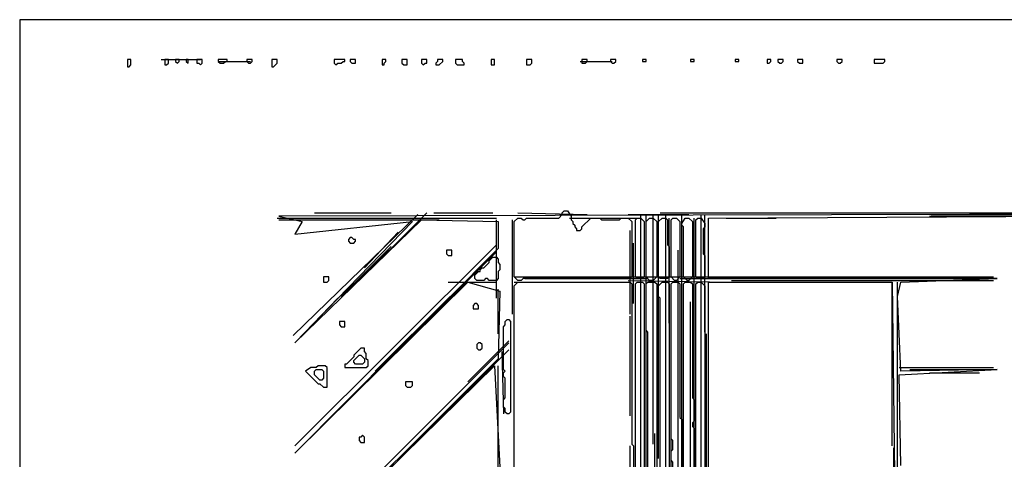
# Model space of a CAD drawing. Header units: millimetres. Extents: x -171 to 29168, y -21389 to 9617.
# Tile 9 of 60: x 2687 to 3007, y -20823 to -20680. Entities that reach past the tile are written whole.
import ezdxf

# ---------------------------------------------------------------- set-up
doc = ezdxf.new("R2010")
doc.units = ezdxf.units.MM
for name, color, linetype in [('REFERENCE_FRAME', 3, 'Continuous'), ('TRACE_CONTOUR_FINE', 8, 'Continuous'), ('TRACE_CONTOUR_MAJOR', 7, 'Continuous'), ('TRACE_DARK_PIXELS', 250, 'Continuous'), ('TRACE_STRAIGHT_LINES', 4, 'Continuous')]:
    doc.layers.add(name, color=color, linetype=linetype)

msp = doc.modelspace()

# ---------------------------------------------------------------- linework, layer by layer
at = {"layer": 'REFERENCE_FRAME'}
msp.add_lwpolyline([(2687, -21206.94), (3363, -21206.94), (3363, -20680.41), (2687, -20680.41)], close=True, dxfattribs=at)
at = {"layer": 'TRACE_CONTOUR_FINE'}
for points in [[(2723.17, -20693.41), (2722.01, -20693.41), (2722.01, -20695.73), (2722.59, -20695.73), (2723.17, -20695.15)], [(2735.34, -20693.41), (2734.18, -20693.41), (2734.18, -20695.15), (2734.76, -20695.15), (2735.34, -20694.57)], [(2738.81, -20693.41), (2737.66, -20693.41), (2737.66, -20693.99), (2738.24, -20694.57), (2738.81, -20693.99)], [(2741.13, -20693.41), (2741.13, -20693.99), (2741.71, -20694.57), (2741.71, -20693.41)], [(2744.61, -20693.41), (2744.61, -20694.57), (2745.19, -20694.57), (2745.77, -20695.15), (2746.35, -20694.57), (2746.35, -20693.41)], [(2751.56, -20693.41), (2751.56, -20693.99), (2752.14, -20694.57), (2753.3, -20694.57), (2753.88, -20693.99), (2754.46, -20693.99), (2754.46, -20693.41)], [(2760.83, -20693.41), (2760.83, -20693.99), (2761.41, -20694.57), (2761.99, -20694.57), (2762.57, -20693.99), (2762.57, -20693.41)], [(2770.68, -20693.41), (2768.94, -20693.41), (2768.94, -20695.73), (2769.52, -20695.73), (2770.68, -20694.57)], [(2789.22, -20693.41), (2789.22, -20694.57), (2789.8, -20695.15), (2790.37, -20694.57), (2791.53, -20694.57), (2792.11, -20693.99), (2792.69, -20693.99), (2792.69, -20693.41)], [(2794.43, -20693.41), (2794.43, -20693.99), (2795.01, -20694.57), (2796.17, -20694.57), (2796.17, -20693.41)], [(2806.02, -20693.41), (2804.86, -20693.41), (2804.86, -20695.15), (2805.44, -20695.15), (2805.44, -20694.57), (2806.02, -20693.99)], [(2811.23, -20693.41), (2811.23, -20694.57), (2811.81, -20695.15), (2812.97, -20695.15), (2812.97, -20693.41)], [(2817.6, -20693.41), (2817.6, -20694.57), (2818.18, -20695.15), (2818.76, -20694.57), (2819.34, -20694.57), (2819.34, -20693.41)], [(2824.55, -20693.41), (2822.82, -20693.41), (2822.82, -20693.99), (2822.24, -20694.57), (2822.24, -20695.15), (2823.4, -20695.15), (2824.55, -20693.99)], [(2828.61, -20693.41), (2828.61, -20694.57), (2829.19, -20695.15), (2831.51, -20695.15), (2831.51, -20694.57), (2830.93, -20693.99), (2830.93, -20693.41)], [(2840.2, -20693.41), (2840.2, -20695.15), (2841.35, -20695.15), (2841.35, -20693.41)], [(2851.78, -20693.41), (2851.78, -20695.15), (2852.94, -20695.15), (2853.52, -20694.57), (2853.52, -20693.41)], [(2869.74, -20693.41), (2869.74, -20694.57), (2870.9, -20694.57), (2871.48, -20693.99), (2871.48, -20693.41)], [(2879.01, -20693.41), (2879.01, -20693.99), (2879.59, -20694.57), (2880.17, -20694.57), (2880.75, -20693.99), (2880.75, -20693.41)], [(2889.44, -20693.41), (2889.44, -20693.99), (2890.6, -20693.99), (2890.6, -20693.41)], [(2905.08, -20693.41), (2905.08, -20693.99), (2906.24, -20693.99), (2906.24, -20693.41)], [(2919.56, -20693.41), (2919.56, -20693.99), (2920.72, -20693.99), (2920.72, -20693.41)], [(2931.15, -20693.41), (2929.99, -20693.41), (2929.99, -20694.57), (2930.57, -20694.57), (2931.15, -20693.99)], [(2933.47, -20693.41), (2933.47, -20693.99), (2934.05, -20694.57), (2934.63, -20694.57), (2935.2, -20693.99), (2935.2, -20693.41)], [(2939.84, -20693.41), (2939.84, -20693.99), (2940.42, -20694.57), (2941.58, -20694.57), (2941.58, -20693.41)], [(2952.58, -20693.41), (2952.58, -20693.99), (2953.16, -20694.57), (2953.74, -20694.57), (2954.32, -20693.99), (2954.32, -20693.41)], [(2964.75, -20693.41), (2964.75, -20694.57), (2967.65, -20694.57), (2968.23, -20693.99), (2968.23, -20693.41)], [(2794.43, -20751.34), (2793.85, -20751.92), (2793.85, -20752.5), (2794.43, -20753.08), (2795.59, -20753.08), (2796.17, -20752.5), (2796.17, -20751.92), (2795.59, -20751.92), (2795.01, -20751.34)], [(2825.71, -20755.4), (2825.71, -20756.55), (2826.29, -20757.13), (2827.45, -20757.13), (2827.45, -20755.4)], [(2785.74, -20764.09), (2785.74, -20765.82), (2786.9, -20765.82), (2787.48, -20765.24), (2787.48, -20764.09)], [(2834.98, -20772.78), (2834.4, -20773.36), (2834.4, -20774.51), (2836.14, -20774.51), (2836.14, -20773.36), (2835.56, -20772.78)], [(2790.95, -20778.57), (2790.95, -20779.73), (2791.53, -20780.31), (2792.69, -20780.31), (2792.69, -20778.57)], [(2836.14, -20785.52), (2835.56, -20786.1), (2835.56, -20787.26), (2836.14, -20787.84), (2836.72, -20787.84), (2837.3, -20787.26), (2837.3, -20786.1), (2836.72, -20785.52)], [(2812.39, -20798.27), (2812.39, -20799.42), (2812.97, -20800), (2814.13, -20800), (2814.71, -20799.42), (2814.71, -20798.27)], [(2798.48, -20815.65), (2797.91, -20816.22), (2797.33, -20816.22), (2797.33, -20817.38), (2797.91, -20817.96), (2799.06, -20817.96), (2799.06, -20816.22)]]:
    msp.add_lwpolyline(points, close=True, dxfattribs=at)
at = {"layer": 'TRACE_CONTOUR_MAJOR'}
for points in [[(2973.44, -20825.49), (2972.86, -20795.95), (3004.72, -20794.21), (2973.44, -20794.79), (2972.28, -20770.46), (2973.44, -20765.82), (3004.72, -20764.67), (2910.87, -20764.67), (2910.87, -20744.97), (3220.23, -20743.23), (2771.26, -20744.39), (2778.79, -20746.13), (2776.47, -20750.18), (2814.71, -20746.13), (2776.47, -20785.52), (2817.6, -20745.55), (2842.51, -20746.13), (2842.51, -20754.82), (2776.47, -20821.44), (2832.66, -20765.82), (2843.09, -20768.72), (2842.51, -20790.73), (2776.47, -20856.78), (2841.35, -20793.05), (2843.09, -20826.07)], [(2910.87, -20893.27), (2910.87, -20765.82), (2970.54, -20765.82), (2971.7, -20855.04)]]:
    msp.add_lwpolyline(points, dxfattribs=at)
for points in [[(2847.73, -20746.13), (2848.89, -20744.97), (2850.04, -20744.97), (2850.62, -20745.55), (2851.2, -20745.55), (2851.78, -20744.97), (2862.21, -20744.97), (2863.37, -20743.81), (2863.37, -20743.23), (2863.95, -20742.65), (2865.11, -20742.65), (2866.27, -20744.39), (2866.27, -20745.55), (2866.84, -20746.13), (2866.84, -20746.71), (2867.42, -20747.29), (2867.42, -20747.86), (2868, -20748.44), (2868, -20749.02), (2869.16, -20749.02), (2869.74, -20748.44), (2869.74, -20747.86), (2872.64, -20744.97), (2875.53, -20744.97), (2876.11, -20745.55), (2881.91, -20745.55), (2882.49, -20744.97), (2884.8, -20744.97), (2885.96, -20746.13), (2885.96, -20764.09), (2885.38, -20764.67), (2850.62, -20764.67), (2850.04, -20765.24), (2848.89, -20765.24), (2847.73, -20764.09)], [(2887.7, -20744.97), (2888.86, -20744.97), (2890.02, -20746.13), (2890.02, -20764.09), (2889.44, -20764.67), (2887.7, -20764.67), (2887.12, -20764.09), (2887.12, -20745.55)], [(2891.76, -20744.97), (2892.91, -20744.97), (2894.07, -20746.13), (2894.07, -20764.09), (2892.91, -20765.24), (2891.76, -20765.24), (2890.6, -20764.09), (2890.6, -20746.13)], [(2895.81, -20744.97), (2896.97, -20744.97), (2897.55, -20745.55), (2897.55, -20753.66), (2898.13, -20754.24), (2898.13, -20764.09), (2897.55, -20764.67), (2895.23, -20764.67), (2894.65, -20764.09), (2894.65, -20746.13)], [(2899.29, -20744.97), (2900.45, -20744.97), (2901.6, -20746.13), (2901.6, -20764.09), (2900.45, -20765.24), (2899.87, -20765.24), (2898.71, -20764.09), (2898.71, -20745.55)], [(2903.34, -20744.97), (2904.5, -20744.97), (2905.66, -20746.13), (2905.66, -20764.09), (2904.5, -20765.24), (2903.92, -20765.24), (2902.76, -20764.09), (2902.76, -20747.86), (2902.18, -20747.29), (2902.18, -20746.71)], [(2907.4, -20744.97), (2908.56, -20744.97), (2909.71, -20746.71), (2909.71, -20747.86), (2909.14, -20748.44), (2909.14, -20756.55), (2909.71, -20757.13), (2909.71, -20764.09), (2909.14, -20764.67), (2907.4, -20764.67), (2906.82, -20764.09), (2906.82, -20745.55)], [(2841.93, -20757.71), (2842.51, -20758.29), (2842.51, -20759.45), (2843.09, -20760.03), (2843.09, -20761.77), (2842.51, -20762.35), (2842.51, -20764.67), (2841.93, -20765.24), (2839.62, -20765.24), (2839.04, -20764.67), (2838.46, -20764.67), (2837.88, -20765.24), (2835.56, -20765.24), (2834.98, -20764.67), (2834.98, -20763.51), (2836.14, -20762.35), (2836.72, -20762.35), (2836.72, -20761.77), (2837.3, -20761.19), (2837.88, -20761.19), (2839.62, -20759.45), (2839.62, -20758.87), (2840.78, -20757.71)], [(2848.89, -20765.82), (2885.38, -20765.82), (2885.96, -20766.4), (2885.96, -20818.54), (2886.54, -20819.12), (2886.54, -20884.01), (2885.38, -20885.16), (2849.47, -20885.16), (2848.31, -20884.01), (2848.31, -20828.97), (2847.73, -20828.39), (2847.73, -20766.98)], [(2887.7, -20765.82), (2889.44, -20765.82), (2890.02, -20766.4), (2890.02, -20875.9), (2890.6, -20876.47), (2890.6, -20906.02), (2888.86, -20907.18), (2888.28, -20907.18), (2887.7, -20906.6), (2887.7, -20857.36), (2887.12, -20856.78), (2887.12, -20766.4)], [(2891.18, -20765.82), (2893.49, -20765.82), (2894.07, -20766.4), (2894.07, -20871.84), (2894.65, -20872.42), (2894.65, -20875.32), (2894.07, -20875.9), (2894.07, -20880.53), (2894.65, -20881.11), (2894.65, -20903.7), (2892.91, -20904.86), (2891.76, -20904.86), (2891.18, -20904.28), (2891.18, -20782.04), (2890.6, -20781.47), (2890.6, -20766.4)], [(2895.81, -20765.82), (2897.55, -20765.82), (2898.13, -20766.4), (2898.13, -20901.96), (2897.55, -20902.54), (2895.81, -20902.54), (2895.23, -20901.96), (2895.23, -20771.04), (2894.65, -20770.46), (2894.65, -20766.98)], [(2899.29, -20765.82), (2901.02, -20765.82), (2901.6, -20766.4), (2901.6, -20809.85), (2902.18, -20810.43), (2902.18, -20899.65), (2901.6, -20900.23), (2899.87, -20900.23), (2899.29, -20899.65), (2899.29, -20831.87), (2898.71, -20831.29), (2898.71, -20827.81), (2899.29, -20827.23), (2899.29, -20824.34), (2898.71, -20823.76), (2898.71, -20820.86), (2899.29, -20820.28), (2899.29, -20817.38), (2898.71, -20816.8), (2898.71, -20766.4)], [(2903.34, -20765.82), (2905.08, -20765.82), (2905.66, -20766.4), (2905.66, -20803.48), (2906.24, -20804.06), (2906.24, -20811.01), (2905.66, -20811.59), (2905.66, -20812.75), (2906.24, -20813.33), (2906.24, -20896.75), (2904.5, -20898.49), (2903.92, -20898.49), (2902.76, -20897.33), (2902.76, -20896.75), (2903.34, -20896.17), (2903.34, -20868.36), (2902.76, -20867.78), (2902.76, -20861.99), (2903.34, -20861.41), (2903.34, -20859.09), (2902.76, -20858.52), (2902.76, -20766.4)], [(2907.4, -20765.82), (2908.56, -20765.82), (2909.71, -20766.98), (2909.71, -20889.8), (2910.29, -20890.38), (2910.29, -20894.43), (2908.56, -20896.17), (2907.98, -20896.17), (2906.82, -20895.01), (2906.82, -20893.85), (2907.4, -20893.27), (2907.4, -20875.9), (2906.82, -20875.32), (2906.82, -20871.26), (2907.4, -20870.68), (2907.4, -20866.63), (2906.82, -20866.05), (2906.82, -20766.4)], [(2845.41, -20777.99), (2845.99, -20777.99), (2846.57, -20778.57), (2846.57, -20808.11), (2845.99, -20808.69), (2845.41, -20808.69), (2844.83, -20808.11), (2844.83, -20806.96), (2844.25, -20806.38), (2844.25, -20804.06), (2844.83, -20803.48), (2844.83, -20797.11), (2844.25, -20796.53), (2844.25, -20795.37), (2844.83, -20794.79), (2844.25, -20794.21), (2844.25, -20780.31), (2844.83, -20779.73), (2844.83, -20778.57)], [(2799.06, -20787.26), (2797.91, -20787.26), (2795.59, -20789.58), (2795.59, -20790.16), (2793.27, -20792.47), (2792.69, -20792.47), (2792.69, -20793.63), (2799.64, -20793.63), (2800.22, -20793.05), (2800.22, -20791.31), (2799.64, -20790.73), (2799.64, -20789), (2799.06, -20788.42)], [(2795.59, -20791.31), (2797.33, -20789.58), (2797.91, -20789.58), (2799.06, -20790.73), (2799.06, -20791.89), (2798.48, -20792.47), (2796.17, -20792.47), (2795.59, -20791.89)], [(2779.95, -20794.79), (2784, -20798.85), (2784.58, -20798.85), (2785.74, -20800), (2786.9, -20800), (2786.9, -20793.63), (2786.32, -20793.05), (2784, -20793.05), (2783.42, -20793.63), (2781.68, -20793.63)], [(2782.84, -20794.79), (2783.42, -20794.21), (2785.16, -20794.21), (2785.74, -20794.79), (2785.74, -20797.11), (2785.16, -20797.69), (2784.58, -20797.69), (2782.84, -20795.95)]]:
    msp.add_lwpolyline(points, close=True, dxfattribs=at)
at = {"layer": 'TRACE_DARK_PIXELS'}
for p, q in [((2983.29, -20743.81), (3219.65, -20743.81)), ((2771.26, -20745.55), (2823.4, -20745.55)), ((2851.2, -20764.67), (2891.18, -20764.67)), ((2901.6, -20764.67), (3004.14, -20764.67)), ((2976.34, -20794.21), (3004.14, -20794.21))]:
    msp.add_line(p, q, dxfattribs=at)
at = {"layer": 'TRACE_STRAIGHT_LINES'}
for p, q in [((2733.02, -20693.41), (2745.77, -20693.41)), ((2751.56, -20693.99), (2761.99, -20693.99)), ((2869.16, -20693.99), (2879.59, -20693.99)), ((2770.68, -20744.97), (2841.93, -20744.97)), ((2775.89, -20783.2), (2816.44, -20743.81)), ((2782.84, -20743.23), (2807.75, -20743.23)), ((2795.01, -20767.56), (2819.34, -20743.23)), ((2821.66, -20743.23), (2840.78, -20743.23)), ((2848.89, -20743.23), (2871.48, -20743.81)), ((2865.69, -20744.97), (2888.28, -20744.97)), ((2884.8, -20743.81), (2904.5, -20743.81)), ((2888.86, -20829.55), (2888.86, -20743.81)), ((2890.6, -20839.98), (2890.6, -20743.81)), ((2892.91, -20818.54), (2892.91, -20743.81)), ((2894.65, -20823.18), (2894.65, -20743.81)), ((2895.23, -20743.23), (3069.03, -20743.23)), ((2896.97, -20869.52), (2896.97, -20743.81)), ((2898.13, -20779.15), (2898.13, -20744.97)), ((2902.18, -20827.81), (2902.18, -20743.81)), ((2906.24, -20838.24), (2906.24, -20744.97)), ((2908.56, -20867.21), (2908.56, -20743.81)), ((2909.71, -20782.04), (2909.71, -20743.81)), ((2916.67, -20744.97), (2932.89, -20744.97)), ((2982.71, -20744.39), (3197.06, -20744.39)), ((2841.93, -20771.04), (2841.93, -20745.55)), ((2847.15, -20776.25), (2847.15, -20745.55)), ((2799.06, -20761.19), (2810.07, -20749.6)), ((2885.38, -20776.25), (2885.38, -20749.02)), ((2776.47, -20819.12), (2841.93, -20753.66)), ((2791.53, -20770.46), (2807.75, -20754.24)), ((2886.54, -20772.78), (2886.54, -20753.08)), ((2777.05, -20820.86), (2841.93, -20755.98)), ((2901.02, -20921.08), (2901.02, -20755.4)), ((2847.73, -20764.09), (3003.57, -20764.09)), ((2826.29, -20765.82), (2841.93, -20765.82)), ((2847.73, -20765.82), (2870.32, -20765.82)), ((2884.8, -20765.24), (2917.83, -20765.82)), ((2918.4, -20765.24), (3003.57, -20765.24)), ((2970.54, -20819.12), (2970.54, -20765.82)), ((2972.28, -20852.14), (2972.28, -20765.82)), ((2802.54, -20794.79), (2826.87, -20770.46)), ((2842.51, -20782.62), (2842.51, -20768.14)), ((2777.05, -20784.94), (2790.37, -20771.04)), ((2887.12, -20939.62), (2887.12, -20773.36)), ((2905.08, -20908.34), (2905.08, -20772.2)), ((2847.73, -20884.01), (2847.73, -20776.83)), ((2885.38, -20809.27), (2885.38, -20776.83)), ((2898.71, -20871.26), (2898.71, -20779.73)), ((2910.29, -20892.12), (2910.29, -20782.62)), ((2776.47, -20855.04), (2845.99, -20785.52)), ((2832.66, -20798.27), (2845.99, -20784.94)), ((2777.63, -20856.2), (2845.99, -20787.84)), ((2843.67, -20788.42), (2844.25, -20808.69)), ((2842.51, -20937.88), (2842.51, -20793.05)), ((2972.86, -20793.63), (3003.57, -20793.63)), ((2982.71, -20795.37), (2998.93, -20795.37)), ((2893.49, -20912.97), (2893.49, -20815.07)), ((2885.38, -20847.51), (2885.38, -20819.12)), ((2971.12, -20840.56), (2971.12, -20819.7))]:
    msp.add_line(p, q, dxfattribs=at)

doc.saveas('drawing.dxf')
